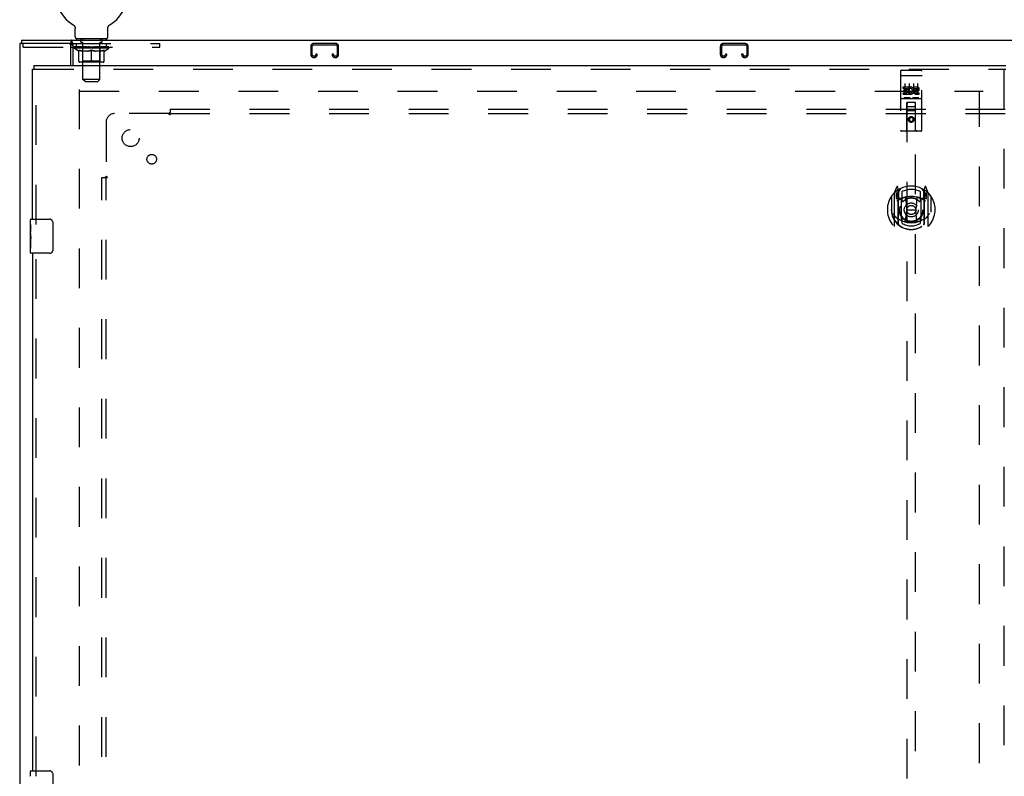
# Model space of a CAD drawing. Header units: inches. Extents: x 0 to 212, y 0 to 137.
# Tile 10 of 31: x 36 to 65, y 84 to 106. Entities that reach past the tile are written whole.
import ezdxf

# ---------------------------------------------------------------- set-up
doc = ezdxf.new("R2010")
doc.units = ezdxf.units.IN
doc.header["$LTSCALE"] = 11.654639
doc.header["$MEASUREMENT"] = 0
doc.linetypes.add('HIDDEN', pattern=[0.2, 0.1, -0.1])
doc.layers.get('0').update_dxf_attribs({"linetype": 'CONTINUOUS'})
for name, color, linetype in [('DEFAULT_2', 8, 'HIDDEN'), ('SECONDARY_OR_LEFT_DOOR_ASSEMBLY', 7, 'CONTINUOUS'), ('SUBPANEL', 7, 'CONTINUOUS')]:
    doc.layers.add(name, color=color, linetype=linetype)

msp = doc.modelspace()

# ---------------------------------------------------------------- linework, layer by layer
at = {"color": 7, "linetype": 'Continuous'}
for p, q in [((37.346, 105.93), (37.349, 105.927)), ((37.346, 105.93), (37.346, 105.93)), ((37.349, 105.927), (37.353, 105.925)), ((37.353, 105.925), (37.357, 105.922)), ((37.357, 105.922), (37.36, 105.92)), ((37.36, 105.92), (37.363, 105.917)), ((37.363, 105.917), (37.367, 105.914)), ((37.367, 105.914), (37.37, 105.911)), ((37.37, 105.911), (37.373, 105.908)), ((37.373, 105.908), (37.376, 105.905)), ((37.376, 105.905), (37.379, 105.902)), ((37.378, 105.902), (37.381, 105.898)), ((37.381, 105.898), (37.384, 105.895)), ((37.384, 105.895), (37.386, 105.891)), ((37.386, 105.891), (37.389, 105.887)), ((38.376, 105.887), (38.378, 105.891)), ((38.378, 105.891), (38.38, 105.895)), ((38.38, 105.895), (38.383, 105.898)), ((38.383, 105.898), (38.386, 105.902)), ((38.386, 105.902), (38.389, 105.905)), ((38.388, 105.905), (38.391, 105.908)), ((38.391, 105.908), (38.394, 105.911)), ((38.394, 105.911), (38.398, 105.914)), ((38.398, 105.914), (38.401, 105.917)), ((38.401, 105.917), (38.404, 105.92)), ((38.404, 105.92), (38.408, 105.922)), ((38.408, 105.922), (38.411, 105.925)), ((38.411, 105.925), (38.415, 105.927)), ((38.411, 105.925), (38.413, 105.926)), ((38.415, 105.927), (38.418, 105.93)), ((38.418, 105.93), (38.418, 105.93)), ((37.389, 105.888), (37.391, 105.884)), ((37.391, 105.884), (37.393, 105.88)), ((37.393, 105.88), (37.395, 105.876)), ((37.395, 105.876), (37.397, 105.872)), ((37.397, 105.872), (37.398, 105.868)), ((37.398, 105.868), (37.4, 105.864)), ((37.4, 105.864), (37.401, 105.86)), ((37.401, 105.86), (37.402, 105.856)), ((37.402, 105.856), (37.404, 105.852)), ((37.407, 105.573), (37.407, 105.822)), ((38.357, 105.822), (38.357, 105.826)), ((38.357, 105.573), (38.357, 105.822)), ((38.36, 105.847), (38.361, 105.852)), ((38.361, 105.852), (38.362, 105.856)), ((38.362, 105.856), (38.363, 105.86)), ((38.363, 105.86), (38.364, 105.864)), ((38.364, 105.864), (38.366, 105.868)), ((38.366, 105.868), (38.368, 105.872)), ((38.368, 105.872), (38.369, 105.876)), ((38.369, 105.876), (38.371, 105.88)), ((38.371, 105.88), (38.373, 105.884)), ((38.373, 105.884), (38.376, 105.888)), ((35.83, 105.483), (35.83, 105.379)), ((35.83, 105.483), (96.726, 105.483)), ((37.285, 105.379), (37.285, 105.483)), ((37.331, 105.386), (37.331, 104.733)), ((37.445, 105.513), (37.445, 105.483)), ((38.32, 105.513), (37.445, 105.513)), ((38.32, 105.513), (38.32, 105.483)), ((37.278, 105.275), (37.331, 105.275))]:
    msp.add_line(p, q, dxfattribs=at)
at = {"color": 3, "linetype": 'Continuous'}
for p, q in [((35.778, 105.379), (35.778, 45.587)), ((37.285, 105.379), (35.778, 105.379)), ((37.278, 104.733), (37.278, 105.319))]:
    msp.add_line(p, q, dxfattribs=at)
at = {"color": 7, "linetype": 'Continuous'}
for points in [[(37.404, 105.852), (37.404, 105.847), (37.405, 105.843), (37.406, 105.839), (37.406, 105.834), (37.407, 105.83), (37.407, 105.826), (37.407, 105.822)], [(37.407, 105.83), (37.407, 105.826), (37.407, 105.822)], [(38.357, 105.826), (38.357, 105.83), (38.358, 105.834), (38.358, 105.839), (38.359, 105.843), (38.36, 105.847)], [(38.357, 105.826), (38.357, 105.83), (38.358, 105.834), (38.358, 105.839), (38.359, 105.843)], [(37.317, 105.432), (37.315, 105.437), (37.314, 105.442), (37.313, 105.447), (37.311, 105.452), (37.31, 105.457), (37.308, 105.461), (37.307, 105.465), (37.305, 105.469), (37.303, 105.472), (37.301, 105.474), (37.299, 105.477), (37.297, 105.479), (37.294, 105.481), (37.292, 105.482), (37.29, 105.482), (37.287, 105.483), (37.285, 105.483)], [(37.331, 105.386), (37.329, 105.388), (37.328, 105.391), (37.327, 105.394), (37.325, 105.398), (37.324, 105.402), (37.322, 105.407), (37.321, 105.412), (37.32, 105.417), (37.319, 105.422), (37.317, 105.432)]]:
    msp.add_lwpolyline(points, dxfattribs=at)
at = {"color": 3, "linetype": 'Continuous'}
for points in [[(37.301, 105.36), (37.3, 105.363), (37.299, 105.366), (37.298, 105.368), (37.297, 105.37), (37.295, 105.372), (37.294, 105.374), (37.292, 105.376), (37.291, 105.377), (37.289, 105.378), (37.288, 105.379), (37.286, 105.379), (37.285, 105.379)], [(37.331, 105.323), (37.329, 105.323), (37.326, 105.324), (37.324, 105.325), (37.322, 105.326), (37.32, 105.328), (37.318, 105.329), (37.316, 105.331), (37.314, 105.333), (37.313, 105.335), (37.311, 105.338), (37.31, 105.34), (37.308, 105.343), (37.307, 105.346), (37.306, 105.348), (37.304, 105.351), (37.303, 105.354), (37.301, 105.36)]]:
    msp.add_lwpolyline(points, dxfattribs=at)
at = {"color": 7, "linetype": 'Continuous'}
for centre, radius, start, end in [((37.882, 106.837), 1.054, 300.3993, 239.6007), ((37.467, 105.573), 0.06, 180, 270), ((38.297, 105.573), 0.06, 270, 360)]:
    msp.add_arc(centre, radius, start, end, dxfattribs=at)
at = {"color": 3, "linetype": 'Continuous'}
msp.add_arc((37.218, 105.319), 0.06, 0, 90, dxfattribs=at)
at = {"layer": 'DEFAULT_2', "color": 8, "linetype": 'HIDDEN'}
for p, q in [((37.346, 105.93), (37.346, 105.93)), ((37.351, 105.926), (37.353, 105.925)), ((35.882, 105.275), (35.882, 105.379)), ((37.285, 105.379), (39.882, 105.379)), ((37.445, 105.275), (37.445, 105.379)), ((37.572, 105.423), (37.572, 105.503)), ((37.641, 105.413), (37.582, 105.413)), ((37.632, 105.513), (37.632, 105.483)), ((37.633, 104.323), (37.633, 105.403)), ((38.182, 105.413), (38.123, 105.413)), ((38.131, 104.323), (38.131, 105.403)), ((38.132, 105.513), (38.132, 105.483)), ((38.192, 105.423), (38.192, 105.503)), ((38.32, 105.275), (38.32, 105.379)), ((39.882, 105.275), (39.882, 105.379)), ((45.042, 105.379), (44.389, 105.379)), ((44.389, 105.339), (45.042, 105.339)), ((57.042, 105.379), (56.389, 105.379)), ((56.389, 105.339), (57.042, 105.339)), ((35.882, 105.275), (37.278, 105.275)), ((37.331, 105.275), (39.882, 105.275)), ((37.376, 105.243), (37.376, 105.28)), ((37.503, 105.153), (37.376, 105.243)), ((38.388, 105.243), (37.376, 105.243)), ((37.384, 105.275), (37.384, 105.28)), ((37.39, 105.272), (37.39, 105.275)), ((37.39, 105.272), (38.374, 105.272)), ((37.398, 105.272), (37.398, 105.275)), ((37.398, 105.272), (37.398, 105.275)), ((37.406, 105.275), (37.406, 105.28)), ((37.419, 105.272), (37.419, 105.275)), ((37.421, 105.272), (37.421, 105.275)), ((37.444, 105.275), (37.444, 105.28)), ((37.455, 105.272), (37.455, 105.275)), ((37.457, 105.272), (37.457, 105.275)), ((37.621, 105.274), (37.46, 105.274)), ((37.494, 105.275), (37.494, 105.28)), ((37.495, 105.272), (37.495, 105.274)), ((37.496, 105.272), (37.496, 105.274)), ((37.498, 105.272), (37.498, 105.274)), ((37.503, 105.153), (37.512, 105.153)), ((37.504, 105.272), (37.504, 105.275)), ((37.504, 105.272), (37.504, 105.274)), ((37.507, 105.272), (37.507, 105.275)), ((37.51, 105.272), (37.51, 105.275)), ((37.512, 104.863), (37.512, 105.188)), ((37.513, 105.272), (37.513, 105.274)), ((37.524, 105.272), (37.524, 105.274)), ((37.539, 105.272), (37.539, 105.277)), ((37.539, 105.272), (37.539, 105.274)), ((37.556, 105.272), (37.556, 105.274)), ((37.557, 105.275), (37.557, 105.28)), ((37.564, 105.272), (37.564, 105.275)), ((37.568, 105.272), (37.568, 105.275)), ((37.575, 105.272), (37.575, 105.274)), ((37.584, 105.272), (37.584, 105.278)), ((37.597, 105.272), (37.597, 105.274)), ((37.599, 105.272), (37.599, 105.274)), ((37.621, 105.272), (37.621, 105.274)), ((37.674, 105.274), (37.625, 105.274)), ((37.769, 105.153), (37.625, 105.153)), ((37.629, 105.275), (37.629, 105.28)), ((37.632, 104.866), (37.632, 105.24)), ((37.634, 105.272), (37.634, 105.275)), ((37.638, 105.272), (37.638, 105.275)), ((37.643, 105.272), (37.643, 105.279)), ((37.646, 105.272), (37.646, 105.274)), ((37.655, 105.272), (37.655, 105.274)), ((37.674, 105.272), (37.674, 105.274)), ((37.734, 105.274), (37.687, 105.274)), ((37.703, 105.272), (37.703, 105.274)), ((37.709, 105.275), (37.709, 105.28)), ((37.712, 105.272), (37.712, 105.275)), ((37.714, 105.272), (37.714, 105.279)), ((37.716, 105.272), (37.716, 105.275)), ((37.722, 105.272), (37.722, 105.275)), ((37.734, 105.272), (37.734, 105.274)), ((37.799, 105.274), (37.755, 105.274)), ((37.765, 105.272), (37.765, 105.274)), ((37.791, 105.274), (37.882, 105.28)), ((37.794, 105.275), (37.794, 105.28)), ((37.795, 105.28), (37.794, 105.28)), ((37.795, 105.275), (37.795, 105.28)), ((37.795, 105.272), (37.795, 105.275)), ((37.798, 105.272), (37.798, 105.275)), ((37.799, 105.272), (37.799, 105.275)), ((37.799, 105.272), (37.799, 105.274)), ((37.865, 105.274), (37.827, 105.274)), ((37.831, 105.272), (37.831, 105.274)), ((37.865, 105.272), (37.865, 105.274)), ((37.88, 105.275), (37.88, 105.275)), ((37.88, 105.272), (37.88, 105.275)), ((37.88, 105.272), (37.88, 105.275)), ((37.882, 105.275), (37.882, 105.28)), ((37.882, 104.834), (37.882, 105.188)), ((37.884, 105.272), (37.884, 105.275)), ((37.884, 105.272), (37.884, 105.275)), ((37.884, 105.275), (37.884, 105.275)), ((37.886, 105.274), (37.937, 105.274)), ((37.899, 105.272), (37.899, 105.274)), ((37.912, 105.274), (37.912, 105.278)), ((37.912, 105.278), (37.974, 105.274)), ((37.929, 105.274), (37.929, 105.277)), ((37.933, 105.272), (37.933, 105.274)), ((37.965, 105.272), (37.965, 105.275)), ((37.966, 105.272), (37.966, 105.275)), ((37.966, 105.272), (37.966, 105.274)), ((37.966, 105.274), (38.009, 105.274)), ((37.97, 105.275), (37.97, 105.28)), ((37.97, 105.275), (37.97, 105.28)), ((37.97, 105.28), (37.97, 105.28)), ((37.97, 105.272), (37.97, 105.275)), ((38.139, 105.153), (37.995, 105.153)), ((37.999, 105.272), (37.999, 105.274)), ((38.03, 105.272), (38.03, 105.274)), ((38.03, 105.274), (38.077, 105.274)), ((38.042, 105.272), (38.042, 105.275)), ((38.048, 105.272), (38.048, 105.275)), ((38.05, 105.272), (38.05, 105.279)), ((38.052, 105.272), (38.052, 105.275)), ((38.055, 105.275), (38.055, 105.28)), ((38.061, 105.272), (38.061, 105.274)), ((38.09, 105.272), (38.09, 105.274)), ((38.09, 105.274), (38.139, 105.274)), ((38.109, 105.272), (38.109, 105.274)), ((38.118, 105.272), (38.118, 105.274)), ((38.121, 105.272), (38.121, 105.279)), ((38.126, 105.272), (38.126, 105.275)), ((38.13, 105.272), (38.13, 105.275)), ((38.132, 104.866), (38.132, 105.24)), ((38.135, 105.275), (38.135, 105.28)), ((38.143, 105.272), (38.143, 105.274)), ((38.143, 105.274), (38.304, 105.274)), ((38.165, 105.272), (38.165, 105.274)), ((38.168, 105.272), (38.168, 105.274)), ((38.18, 105.272), (38.18, 105.278)), ((38.189, 105.272), (38.189, 105.274)), ((38.196, 105.272), (38.196, 105.275)), ((38.2, 105.272), (38.2, 105.275)), ((38.207, 105.275), (38.207, 105.28)), ((38.209, 105.272), (38.209, 105.274)), ((38.225, 105.272), (38.225, 105.277)), ((38.225, 105.272), (38.225, 105.274)), ((38.24, 105.272), (38.24, 105.274)), ((38.251, 105.272), (38.251, 105.274)), ((38.253, 104.863), (38.253, 105.188)), ((38.253, 105.153), (38.261, 105.153)), ((38.255, 105.272), (38.255, 105.275)), ((38.257, 105.272), (38.257, 105.275)), ((38.26, 105.272), (38.26, 105.275)), ((38.26, 105.272), (38.26, 105.274)), ((38.261, 105.153), (38.388, 105.243)), ((38.266, 105.272), (38.266, 105.274)), ((38.268, 105.272), (38.268, 105.274)), ((38.269, 105.272), (38.269, 105.274)), ((38.27, 105.275), (38.27, 105.28)), ((38.307, 105.272), (38.307, 105.275)), ((38.309, 105.272), (38.309, 105.275)), ((38.32, 105.275), (38.32, 105.28)), ((38.343, 105.272), (38.343, 105.275)), ((38.345, 105.272), (38.345, 105.275)), ((38.358, 105.275), (38.358, 105.28)), ((38.366, 105.272), (38.366, 105.275)), ((38.367, 105.272), (38.367, 105.275)), ((38.374, 105.272), (38.374, 105.275)), ((38.381, 105.275), (38.381, 105.28)), ((38.388, 105.243), (38.388, 105.28)), ((44.309, 105.299), (44.309, 105.053)), ((44.349, 105.053), (44.349, 105.299)), ((44.457, 105.066), (44.457, 105.053)), ((44.497, 105.066), (44.457, 105.066)), ((44.497, 105.053), (44.497, 105.066)), ((44.934, 105.066), (44.934, 105.053)), ((44.974, 105.066), (44.934, 105.066)), ((44.974, 105.053), (44.974, 105.066)), ((45.082, 105.299), (45.082, 105.053)), ((45.122, 105.053), (45.122, 105.299)), ((56.309, 105.299), (56.309, 105.053)), ((56.349, 105.053), (56.349, 105.299)), ((56.457, 105.066), (56.457, 105.053)), ((56.497, 105.066), (56.457, 105.066)), ((56.497, 105.053), (56.497, 105.066)), ((56.934, 105.066), (56.934, 105.053)), ((56.974, 105.066), (56.934, 105.066)), ((56.974, 105.053), (56.974, 105.066)), ((57.082, 105.299), (57.082, 105.053)), ((57.122, 105.053), (57.122, 105.299)), ((38.223, 104.834), (37.541, 104.834)), ((37.632, 104.866), (37.6, 104.834)), ((38.132, 104.866), (37.632, 104.866)), ((38.132, 104.866), (38.164, 104.834)), ((44.417, 105.013), (44.389, 105.013)), ((44.389, 104.973), (44.417, 104.973)), ((45.042, 105.013), (45.014, 105.013)), ((45.014, 104.973), (45.042, 104.973)), ((56.417, 105.013), (56.389, 105.013)), ((56.389, 104.973), (56.417, 104.973)), ((57.042, 105.013), (57.014, 105.013)), ((57.014, 104.973), (57.042, 104.973)), ((37.693, 104.263), (37.633, 104.323)), ((38.131, 104.323), (37.633, 104.323)), ((37.693, 104.263), (38.071, 104.263)), ((38.071, 104.263), (38.131, 104.323)), ((37.528, 46.931), (37.528, 104.035)), ((37.528, 103.983), (64.007, 103.983)), ((63.903, 46.998), (63.903, 103.968))]:
    msp.add_line(p, q, dxfattribs=at)
for points in [[(37.512, 105.188), (37.532, 105.18), (37.553, 105.173), (37.572, 105.167), (37.592, 105.162), (37.612, 105.157), (37.631, 105.153)], [(37.625, 105.153), (37.607, 105.157), (37.588, 105.162), (37.569, 105.167), (37.55, 105.173), (37.531, 105.18), (37.512, 105.187)], [(37.761, 105.153), (37.781, 105.157), (37.801, 105.162), (37.821, 105.167), (37.841, 105.173), (37.862, 105.18), (37.882, 105.188)], [(37.882, 105.187), (37.863, 105.18), (37.844, 105.173), (37.825, 105.167), (37.806, 105.162), (37.788, 105.157), (37.769, 105.153)], [(37.882, 105.188), (37.903, 105.18), (37.923, 105.173), (37.943, 105.167), (37.963, 105.162), (37.983, 105.157), (38.003, 105.153)], [(37.995, 105.153), (37.976, 105.157), (37.958, 105.162), (37.939, 105.167), (37.92, 105.173), (37.901, 105.18), (37.882, 105.187)], [(38.133, 105.153), (38.152, 105.157), (38.172, 105.162), (38.192, 105.167), (38.212, 105.173), (38.232, 105.18), (38.253, 105.188)], [(38.253, 105.187), (38.233, 105.18), (38.214, 105.173), (38.195, 105.167), (38.176, 105.162), (38.157, 105.157), (38.139, 105.153)]]:
    msp.add_lwpolyline(points, dxfattribs=at)
for centre, radius, start, end in [((37.562, 105.503), 0.01, 0, 90), ((37.582, 105.423), 0.01, 180, 270), ((37.623, 105.403), 0.01, 0, 90), ((38.141, 105.403), 0.01, 90, 180), ((38.182, 105.423), 0.01, 270, 360), ((38.202, 105.503), 0.01, 90, 180), ((44.389, 105.299), 0.08, 90, 180), ((44.389, 105.299), 0.04, 90, 180), ((45.042, 105.299), 0.08, 0, 90), ((45.042, 105.299), 0.04, 0, 90), ((56.389, 105.299), 0.08, 90, 180), ((56.389, 105.299), 0.04, 90, 180), ((57.042, 105.299), 0.08, 0, 90), ((57.042, 105.299), 0.04, 0, 90), ((37.6, 105.24), 0.0318, 0, 90), ((38.164, 105.24), 0.0318, 90, 180), ((44.389, 105.053), 0.08, 180, 270), ((44.389, 105.053), 0.04, 180, 270), ((44.417, 105.053), 0.08, 270, 360), ((44.417, 105.053), 0.04, 270, 360), ((45.014, 105.053), 0.08, 180, 270), ((45.014, 105.053), 0.04, 180, 270), ((45.042, 105.053), 0.08, 270, 360), ((45.042, 105.053), 0.04, 270, 360), ((56.389, 105.053), 0.08, 180, 270), ((56.389, 105.053), 0.04, 180, 270), ((56.417, 105.053), 0.08, 270, 360), ((56.417, 105.053), 0.04, 270, 360), ((57.014, 105.053), 0.08, 180, 270), ((57.014, 105.053), 0.04, 180, 270), ((57.042, 105.053), 0.08, 270, 360), ((57.042, 105.053), 0.04, 270, 360), ((37.541, 104.863), 0.0296, 180, 270), ((38.223, 104.863), 0.0296, 270, 360)]:
    msp.add_arc(centre, radius, start, end, dxfattribs=at)
for centre, major_axis, ratio, start_param, end_param in [((37.882, 105.28), (0.506, 0.005), 0.05963, 2.96643, 3.140963), ((37.36, 105.27), (0.158, 0), 0.060556, 0.430652, 1.470503), ((37.882, 105.28), (0.506, 0), 0.060556, -3.141593, -2.96706), ((37.36, 105.265), (0.158, 0.002), 0.05963, 1.376596, 1.469874), ((37.882, 105.28), (0.506, 0.011), 0.05688, 2.791345, 2.965878), ((37.341, 105.27), (0.158, 0.002), 0.05963, 0.25549, 1.295341), ((37.395, 105.27), (0.158, -0.002), 0.05963, 0.605815, 1.645666), ((37.882, 105.28), (0.506, -0.005), 0.05963, -2.96643, -2.791898), ((37.395, 105.265), (0.158, 0), 0.060556, 1.551758, 1.645036), ((37.341, 105.265), (0.158, 0.003), 0.05688, 1.20151, 1.294789), ((37.396, 105.267), (0.131, 0.001), 0.05963, 1.065228, 1.614276), ((37.381, 105.267), (0.131, 0.003), 0.05688, 0.890143, 1.43919), ((37.427, 105.267), (0.131, 0), 0.060556, 1.240391, 1.789438), ((37.882, 105.28), (0.506, 0.015), 0.052395, 2.616403, 2.790936), ((37.338, 105.27), (0.158, 0.003), 0.05688, 0.080405, 1.120256), ((37.445, 105.27), (0.158, -0.003), 0.05688, 0.7809, 1.820751), ((37.882, 105.28), (0.506, -0.011), 0.05688, -2.791345, -2.616812), ((37.445, 105.265), (0.158, -0.002), 0.05963, 1.72692, 1.820198), ((37.338, 105.265), (0.158, 0.005), 0.052395, 1.026568, 1.119847), ((37.38, 105.267), (0.131, 0.004), 0.052395, 0.715201, 1.264248), ((37.471, 105.267), (0.131, -0.001), 0.05963, 1.415553, 1.9646), ((37.882, 105.28), (0.506, 0.02), 0.046319, 2.441654, 2.616187), ((37.509, 105.27), (0.158, -0.005), 0.052395, 0.955842, 1.995693), ((37.351, 105.27), (0.158, 0.005), 0.052395, -0.094537, 0.945314), ((37.882, 105.28), (0.506, -0.015), 0.052395, -2.616403, -2.44187), ((37.509, 105.265), (0.158, -0.003), 0.05688, 1.902006, 1.995284), ((37.351, 105.265), (0.158, 0.006), 0.046319, 0.851819, 0.945098), ((37.395, 105.267), (0.131, 0.005), 0.046319, 0.540452, 1.089499), ((37.528, 105.267), (0.131, -0.003), 0.05688, 1.590638, 2.139686), ((37.882, 105.28), (0.506, 0.024), 0.038841, 2.267123, 2.441656), ((37.583, 105.27), (0.158, -0.006), 0.046319, 1.130591, 2.170442), ((37.381, 105.27), (0.158, 0.006), 0.046319, -0.269286, 0.770565), ((37.882, 105.28), (0.506, -0.02), 0.046319, -2.441654, -2.267121), ((37.583, 105.265), (0.158, -0.005), 0.052395, 2.076947, 2.170226), ((37.381, 105.265), (0.158, 0.007), 0.038841, 0.677289, 0.770567), ((37.424, 105.267), (0.131, 0.006), 0.038841, 0.365921, 0.914969), ((37.596, 105.267), (0.131, -0.004), 0.052395, 1.76558, 2.314627), ((37.882, 105.28), (0.506, 0.027), 0.030195, 2.09281, 2.267343), ((37.667, 105.27), (0.158, -0.007), 0.038841, 1.305122, 2.344973), ((37.426, 105.27), (0.158, 0.007), 0.038841, -0.443817, 0.596034), ((37.882, 105.28), (0.506, -0.024), 0.038841, -2.267123, -2.092591), ((37.667, 105.265), (0.158, -0.006), 0.046319, 2.251696, 2.344975), ((37.426, 105.265), (0.158, 0.008), 0.030195, 0.502975, 0.596254), ((37.468, 105.267), (0.131, 0.007), 0.030195, 0.191608, 0.740655), ((37.672, 105.267), (0.131, -0.005), 0.046319, 1.940329, 2.489376), ((37.485, 105.27), (0.158, 0.008), 0.030195, -0.61813, 0.421721), ((37.882, 105.28), (0.506, 0.029), 0.020645, 1.918687, 2.09322), ((37.758, 105.27), (0.158, -0.008), 0.030195, 1.479435, 2.519286), ((37.882, 105.28), (0.506, -0.027), 0.030195, -2.09281, -1.918277), ((37.758, 105.265), (0.158, -0.007), 0.038841, 2.426227, 2.519505), ((37.485, 105.265), (0.158, 0.009), 0.020645, 0.328852, 0.422131), ((37.524, 105.267), (0.131, 0.007), 0.020645, 0.017485, 0.566532), ((37.755, 105.267), (0.131, -0.006), 0.038841, 2.11486, 2.663907), ((37.555, 105.27), (0.158, 0.009), 0.020645, -0.792253, 0.247598), ((37.882, 105.28), (0.506, 0.03), 0.010478, 1.744704, 1.919237), ((37.852, 105.27), (0.158, -0.009), 0.020645, 1.653558, 2.693409), ((37.882, 105.28), (0.506, -0.029), 0.020645, -1.918687, -1.744154), ((37.852, 105.265), (0.158, -0.008), 0.030195, 2.60054, 2.693819), ((37.555, 105.265), (0.158, 0.009), 0.010478, 0.154869, 0.248148), ((37.591, 105.267), (0.131, 0.008), 0.010478, 6.126688, 6.675735), ((37.841, 105.267), (0.131, -0.007), 0.030195, 2.289173, 2.83822), ((37.636, 105.27), (0.158, 0.009), 0.010478, -0.966236, -0.000846), ((37.947, 105.27), (0.158, -0.009), 0.010478, 1.827541, 2.867392), ((37.882, 105.28), (0.506, -0.03), 0.010478, -1.744704, -1.563007), ((37.947, 105.265), (0.158, -0.009), 0.020645, 2.774664, 2.867942), ((37.929, 105.267), (0.131, -0.007), 0.020645, 2.463296, 3.012344), ((37.818, 105.27), (0.158, 0.009), 0.010478, 0.274201, 1.314052), ((37.749, 105.267), (0.131, 0.008), 0.010478, -0.000483, 0.504314), ((37.724, 105.265), (0.158, 0.009), 0.010478, 0.099668, 0.192946), ((37.882, 105.28), (0.506, 0.03), 0.010478, -1.571421, -1.396888), ((38.04, 105.265), (0.158, -0.009), 0.010478, 2.74231, 2.948646), ((38.015, 105.267), (0.131, -0.008), 0.010478, 2.637279, 3.14189), ((37.913, 105.27), (0.158, 0.009), 0.020645, 0.448184, 1.488034), ((37.835, 105.267), (0.131, 0.007), 0.020645, 0.129249, 0.678296), ((37.818, 105.265), (0.158, 0.009), 0.020645, 0.273651, 0.366929), ((37.882, 105.28), (0.506, 0.029), 0.020645, -1.397439, -1.222906), ((38.128, 105.27), (0.158, -0.009), 0.010478, -3.140747, -2.175357), ((37.882, 105.28), (0.506, -0.03), 0.010478, 1.222355, 1.396888), ((38.007, 105.27), (0.158, 0.008), 0.030195, 0.622307, 1.662158), ((37.923, 105.267), (0.131, 0.007), 0.030195, 0.303372, 0.852419), ((38.174, 105.267), (0.131, -0.008), 0.010478, 2.749043, 3.29809), ((38.209, 105.27), (0.158, -0.009), 0.020645, 2.893995, 3.933846), ((37.913, 105.265), (0.158, 0.008), 0.030195, 0.447774, 0.541052), ((38.209, 105.265), (0.158, -0.009), 0.010478, 2.893445, 2.986723), ((37.882, 105.28), (0.506, 0.027), 0.030195, -1.223315, -1.048783), ((37.882, 105.28), (0.506, -0.029), 0.020645, 1.048373, 1.222906), ((38.097, 105.27), (0.158, 0.007), 0.038841, 0.79662, 1.836471), ((38.009, 105.267), (0.131, 0.006), 0.038841, 0.477686, 1.026733), ((38.24, 105.267), (0.131, -0.007), 0.020645, 2.57506, 3.124108), ((38.28, 105.27), (0.158, -0.008), 0.030195, 2.719872, 3.759723), ((38.181, 105.27), (0.158, 0.006), 0.046319, 0.971151, 2.011002), ((38.007, 105.265), (0.158, 0.007), 0.038841, 0.622087, 0.715366), ((38.28, 105.265), (0.158, -0.009), 0.020645, 2.719462, 2.812741), ((37.882, 105.28), (0.506, 0.024), 0.038841, -1.049002, -0.874469), ((37.882, 105.28), (0.506, -0.027), 0.030195, 0.87425, 1.048783), ((38.092, 105.267), (0.131, 0.005), 0.046319, 0.652216, 1.201263), ((38.255, 105.27), (0.158, 0.005), 0.052395, 1.1459, 2.185751), ((38.297, 105.267), (0.131, -0.007), 0.030195, 2.400937, 2.949985), ((38.338, 105.27), (0.158, -0.007), 0.038841, 2.545558, 3.585409), ((38.169, 105.267), (0.131, 0.004), 0.052395, 0.826965, 1.376012), ((38.097, 105.265), (0.158, 0.006), 0.046319, 0.796618, 0.889896), ((38.338, 105.265), (0.158, -0.008), 0.030195, 2.545339, 2.638617), ((38.319, 105.27), (0.158, 0.003), 0.05688, 1.320842, 2.360692), ((37.882, 105.28), (0.506, 0.02), 0.046319, -0.874471, -0.699939), ((37.882, 105.28), (0.506, -0.024), 0.038841, 0.699936, 0.874469), ((38.383, 105.27), (0.158, -0.006), 0.046319, 2.371028, 3.410879), ((38.34, 105.267), (0.131, -0.006), 0.038841, 2.226624, 2.775671), ((38.369, 105.27), (0.158, 0.002), 0.05963, 1.495927, 2.535778), ((38.236, 105.267), (0.131, 0.003), 0.05688, 1.001907, 1.550954), ((38.413, 105.27), (0.158, -0.005), 0.052395, 2.196279, 3.23613), ((38.181, 105.265), (0.158, 0.005), 0.052395, 0.971367, 1.064645), ((38.369, 105.267), (0.131, -0.005), 0.046319, 2.052093, 2.601141), ((38.404, 105.27), (0.158, 0), 0.060556, 1.671089, 2.71094), ((38.383, 105.265), (0.158, -0.007), 0.038841, 2.371026, 2.464304), ((38.427, 105.27), (0.158, -0.003), 0.05688, 2.021337, 3.061188), ((37.882, 105.28), (0.506, 0.015), 0.052395, -0.699723, -0.52519), ((37.882, 105.28), (0.506, -0.02), 0.046319, 0.525406, 0.699939), ((38.424, 105.27), (0.158, -0.002), 0.05963, 1.846251, 2.886102), ((38.293, 105.267), (0.131, 0.001), 0.05963, 1.176993, 1.72604), ((38.384, 105.267), (0.131, -0.004), 0.052395, 1.877344, 2.426392), ((38.337, 105.267), (0.131, 0), 0.060556, 1.352155, 1.901202), ((38.384, 105.267), (0.131, -0.003), 0.05688, 1.702402, 2.25145), ((38.368, 105.267), (0.131, -0.001), 0.05963, 1.527317, 2.076364), ((38.255, 105.265), (0.158, 0.003), 0.05688, 1.146309, 1.239587), ((38.413, 105.265), (0.158, -0.006), 0.046319, 2.196495, 2.289773), ((37.882, 105.28), (0.506, 0.011), 0.05688, -0.524781, -0.350248), ((37.882, 105.28), (0.506, -0.015), 0.052395, 0.350657, 0.52519), ((38.319, 105.265), (0.158, 0.002), 0.05963, 1.321394, 1.414673), ((38.427, 105.265), (0.158, -0.005), 0.052395, 2.021746, 2.115024), ((37.882, 105.28), (0.506, 0.005), 0.05963, -0.349695, -0.175162), ((37.882, 105.28), (0.506, -0.011), 0.05688, 0.175715, 0.350248), ((38.369, 105.265), (0.158, 0), 0.060556, 1.496556, 1.589835), ((38.424, 105.265), (0.158, -0.003), 0.05688, 1.846804, 1.940083), ((38.404, 105.265), (0.158, -0.002), 0.05963, 1.671719, 1.764997), ((37.882, 105.28), (0.506, 0), 0.060556, -0.174533, 0), ((37.882, 105.28), (0.506, -0.005), 0.05963, 0.000629, 0.175162)]:
    msp.add_ellipse(centre, major_axis=major_axis, ratio=ratio, start_param=start_param, end_param=end_param, dxfattribs=at)
at = {"layer": 'SECONDARY_OR_LEFT_DOOR_ASSEMBLY', "color": 3, "linetype": 'Continuous'}
for p, q in [((36.153, 100.233), (36.153, 104.629)), ((36.195, 104.733), (64.674, 104.733)), ((36.153, 99.233), (36.153, 84.066))]:
    msp.add_line(p, q, dxfattribs=at)
at = {"layer": 'SECONDARY_OR_LEFT_DOOR_ASSEMBLY', "color": 7, "linetype": 'Continuous'}
for p, q in [((36.153, 104.629), (36.195, 104.629)), ((36.195, 104.733), (36.195, 104.629)), ((36.093, 100.072), (36.093, 100.218)), ((36.108, 100.233), (36.648, 100.233)), ((36.748, 100.133), (36.748, 99.333)), ((36.093, 99.815), (36.093, 100.071)), ((36.099, 100.016), (36.093, 100.016)), ((36.093, 99.848), (36.1, 99.848)), ((36.1, 99.848), (36.1, 99.984)), ((36.093, 99.248), (36.093, 99.812)), ((36.095, 99.785), (36.093, 99.785)), ((36.093, 99.654), (36.099, 99.654)), ((36.093, 99.618), (36.1, 99.618)), ((36.093, 99.555), (36.1, 99.555)), ((36.094, 99.787), (36.096, 99.765)), ((36.1, 99.387), (36.1, 99.618)), ((36.093, 99.387), (36.1, 99.387)), ((36.648, 99.233), (36.108, 99.233)), ((36.093, 83.906), (36.093, 84.051)), ((36.108, 84.066), (36.648, 84.066)), ((36.748, 83.966), (36.748, 83.166))]:
    msp.add_line(p, q, dxfattribs=at)
at = {"layer": 'SECONDARY_OR_LEFT_DOOR_ASSEMBLY', "color": 8, "linetype": 'HIDDEN'}
for p, q in [((36.195, 104.629), (64.674, 104.629)), ((36.257, 100.078), (36.257, 104.629)), ((61.591, 104.57), (61.591, 102.845)), ((61.621, 104.6), (62.186, 104.6)), ((62.216, 102.845), (62.216, 104.57)), ((64.612, 104.629), (64.612, 46.337)), ((61.607, 104.442), (61.606, 104.442)), ((61.608, 104.442), (61.607, 104.442)), ((61.609, 104.442), (61.608, 104.442)), ((61.609, 104.442), (61.609, 104.442)), ((61.61, 104.442), (61.609, 104.442)), ((61.611, 104.442), (61.61, 104.442)), ((61.612, 104.442), (61.611, 104.442)), ((61.613, 104.442), (61.612, 104.442)), ((61.614, 104.442), (61.613, 104.442)), ((61.614, 104.442), (61.614, 104.442)), ((61.615, 104.442), (61.614, 104.442)), ((61.616, 104.442), (61.615, 104.442)), ((61.617, 104.442), (61.616, 104.442)), ((61.618, 104.442), (61.617, 104.442)), ((61.618, 104.442), (61.618, 104.442)), ((61.619, 104.442), (61.618, 104.442)), ((61.62, 104.442), (61.619, 104.442)), ((61.62, 104.442), (62.186, 104.442)), ((61.716, 104.209), (61.716, 103.903)), ((61.841, 104.209), (61.841, 103.903)), ((61.966, 104.209), (61.966, 103.903)), ((62.091, 104.209), (62.091, 103.903)), ((62.186, 104.442), (62.186, 104.442)), ((62.186, 104.442), (62.187, 104.442)), ((62.187, 104.442), (62.188, 104.442)), ((62.188, 104.442), (62.189, 104.442)), ((62.189, 104.442), (62.19, 104.442)), ((62.19, 104.442), (62.191, 104.442)), ((62.191, 104.442), (62.191, 104.442)), ((62.191, 104.442), (62.192, 104.442)), ((62.192, 104.442), (62.193, 104.442)), ((62.193, 104.442), (62.194, 104.442)), ((62.194, 104.442), (62.195, 104.442)), ((62.195, 104.442), (62.195, 104.442)), ((62.195, 104.442), (62.196, 104.442)), ((62.196, 104.442), (62.197, 104.442)), ((62.197, 104.442), (62.198, 104.442)), ((62.198, 104.442), (62.199, 104.442)), ((61.671, 104.065), (61.671, 104.108)), ((61.671, 104.108), (61.827, 104.108)), ((61.671, 104.065), (61.785, 104.065)), ((61.671, 103.894), (61.671, 103.937)), ((61.671, 103.937), (61.785, 103.937)), ((61.671, 103.894), (61.827, 103.894)), ((61.693, 103.98), (61.693, 104.023)), ((61.693, 104.023), (61.785, 104.023)), ((61.693, 103.98), (61.785, 103.98)), ((61.785, 104.023), (61.785, 104.065)), ((61.785, 103.937), (61.785, 103.98)), ((61.827, 103.93), (61.827, 104.108)), ((61.827, 103.93), (61.84, 103.949)), ((61.827, 103.894), (61.827, 103.907)), ((61.831, 103.905), (61.827, 103.907)), ((61.852, 104.06), (61.835, 104.099)), ((61.984, 104.065), (61.984, 104.108)), ((61.984, 104.108), (62.076, 104.108)), ((61.984, 104.065), (62.076, 104.065)), ((62.044, 103.98), (62.09, 103.98)), ((62.048, 104.021), (62.076, 104.021)), ((62.048, 103.937), (62.14, 103.937)), ((62.048, 103.894), (62.14, 103.894)), ((62.14, 103.894), (62.14, 103.937)), ((61.621, 103.772), (62.186, 103.772)), ((61.864, 103.788), (61.692, 103.788)), ((61.773, 102.845), (61.777, 103.655)), ((61.778, 103.655), (61.777, 103.655)), ((61.778, 103.655), (61.778, 77.654)), ((62.028, 103.655), (61.778, 103.655)), ((62.114, 103.788), (61.942, 103.788)), ((62.028, 77.654), (62.028, 103.655)), ((62.03, 103.655), (62.028, 103.655)), ((62.033, 102.845), (62.03, 103.655)), ((62.031, 103.405), (61.776, 103.405)), ((61.818, 103.53), (61.988, 103.53)), ((61.903, 103.227), (61.841, 103.191)), ((61.841, 103.191), (61.841, 103.119)), ((61.841, 103.191), (61.851, 103.185)), ((61.841, 103.119), (61.851, 103.125)), ((61.841, 103.119), (61.903, 103.083)), ((61.903, 103.216), (61.851, 103.185)), ((61.851, 103.185), (61.851, 103.125)), ((61.851, 103.125), (61.903, 103.095)), ((61.903, 103.227), (61.903, 103.216)), ((61.966, 103.191), (61.903, 103.227)), ((61.956, 103.185), (61.903, 103.216)), ((61.903, 103.095), (61.956, 103.125)), ((61.903, 103.083), (61.966, 103.119)), ((61.903, 103.083), (61.903, 103.095)), ((61.966, 103.191), (61.956, 103.185)), ((61.956, 103.125), (61.956, 103.185)), ((61.966, 103.119), (61.956, 103.125)), ((61.966, 103.119), (61.966, 103.191)), ((62.186, 102.815), (61.621, 102.815)), ((61.403, 100.995), (61.403, 100.028)), ((61.478, 101.181), (61.407, 101.006)), ((61.461, 100.991), (61.461, 100.841)), ((61.521, 100.991), (61.461, 100.991)), ((61.5, 101.077), (61.499, 101.076)), ((61.499, 101.076), (61.499, 101.076)), ((61.499, 101.076), (61.499, 101.076)), ((61.521, 101.098), (61.506, 101.178)), ((61.521, 100.082), (61.521, 101.098)), ((61.528, 101.026), (61.598, 101.135)), ((61.528, 100.081), (61.528, 101.084)), ((61.531, 101.06), (61.531, 100.852)), ((61.628, 101.038), (61.628, 100.785)), ((62.178, 100.785), (62.178, 101.038)), ((62.208, 101.135), (62.278, 101.026)), ((62.276, 100.852), (62.276, 101.06)), ((62.278, 100.081), (62.278, 101.084)), ((62.3, 101.178), (62.286, 101.098)), ((62.286, 101.098), (62.286, 100.082)), ((62.346, 100.991), (62.286, 100.991)), ((62.307, 101.076), (62.303, 101.079)), ((62.399, 101.006), (62.328, 101.181)), ((62.346, 100.841), (62.346, 100.991)), ((62.403, 100.028), (62.403, 100.995)), ((61.321, 100.9), (61.321, 100.511)), ((61.328, 100.897), (61.328, 100.44)), ((61.461, 100.841), (61.521, 100.841)), ((61.469, 100.958), (61.498, 100.912)), ((61.528, 100.966), (61.473, 100.966)), ((61.621, 100.839), (61.548, 100.839)), ((61.551, 100.832), (61.616, 100.832)), ((61.621, 100.198), (61.621, 100.83)), ((61.74, 100.856), (61.771, 100.511)), ((62.066, 100.856), (62.036, 100.511)), ((62.258, 100.839), (62.186, 100.839)), ((62.186, 100.83), (62.186, 100.198)), ((62.19, 100.832), (62.256, 100.832)), ((62.333, 100.966), (62.278, 100.966)), ((62.286, 100.841), (62.346, 100.841)), ((62.308, 100.912), (62.337, 100.958)), ((62.478, 100.897), (62.478, 100.44)), ((62.486, 100.511), (62.486, 100.9)), ((61.321, 100.511), (61.336, 100.512)), ((61.328, 100.44), (61.328, 100.437)), ((61.74, 100.172), (61.771, 100.511)), ((61.771, 100.511), (62.036, 100.511)), ((62.066, 100.172), (62.036, 100.511)), ((62.486, 100.511), (62.471, 100.512)), ((62.478, 100.44), (62.478, 100.437)), ((61.628, 100.224), (61.628, 100.121)), ((62.178, 100.121), (62.178, 100.224)), ((36.257, 83.911), (36.257, 99.388))]:
    msp.add_line(p, q, dxfattribs=at)
for points in [[(61.606, 104.442), (61.606, 104.442), (61.606, 104.441), (61.605, 104.441), (61.605, 104.441), (61.605, 104.441), (61.604, 104.441), (61.604, 104.441), (61.604, 104.441), (61.603, 104.441), (61.603, 104.441), (61.603, 104.441), (61.602, 104.441), (61.602, 104.441), (61.602, 104.441), (61.601, 104.441), (61.601, 104.441), (61.601, 104.441), (61.6, 104.441), (61.6, 104.44), (61.6, 104.44), (61.599, 104.44), (61.599, 104.44), (61.599, 104.44), (61.598, 104.44), (61.598, 104.44), (61.598, 104.44), (61.598, 104.44), (61.597, 104.44), (61.597, 104.44), (61.597, 104.44), (61.597, 104.44), (61.596, 104.439), (61.596, 104.439), (61.596, 104.439), (61.596, 104.439), (61.595, 104.439), (61.595, 104.439), (61.595, 104.439), (61.595, 104.439), (61.595, 104.439), (61.594, 104.439), (61.594, 104.439), (61.594, 104.438), (61.594, 104.438), (61.594, 104.438), (61.593, 104.438), (61.593, 104.438), (61.593, 104.438), (61.593, 104.438), (61.593, 104.438), (61.593, 104.438), (61.592, 104.438), (61.592, 104.437), (61.592, 104.437), (61.592, 104.437), (61.592, 104.437), (61.592, 104.437), (61.592, 104.437), (61.592, 104.437), (61.591, 104.437), (61.591, 104.437), (61.591, 104.437), (61.591, 104.436), (61.591, 104.436), (61.591, 104.436), (61.591, 104.436), (61.591, 104.436), (61.591, 104.436), (61.591, 104.436), (61.591, 104.436), (61.591, 104.436), (61.591, 104.436), (61.591, 104.435), (61.591, 104.435), (61.591, 104.435), (61.591, 104.435), (61.591, 104.435)], [(62.199, 104.442), (62.199, 104.442), (62.2, 104.442), (62.2, 104.442), (62.2, 104.441), (62.201, 104.441), (62.201, 104.441), (62.202, 104.441), (62.202, 104.441), (62.202, 104.441), (62.203, 104.441), (62.203, 104.441), (62.203, 104.441), (62.204, 104.441), (62.204, 104.441), (62.204, 104.441), (62.205, 104.441), (62.205, 104.441), (62.205, 104.441), (62.206, 104.441), (62.206, 104.441), (62.206, 104.44), (62.206, 104.44), (62.207, 104.44), (62.207, 104.44), (62.207, 104.44), (62.208, 104.44), (62.208, 104.44), (62.208, 104.44), (62.209, 104.44), (62.209, 104.44), (62.209, 104.44), (62.209, 104.44), (62.21, 104.44), (62.21, 104.439), (62.21, 104.439), (62.21, 104.439), (62.211, 104.439), (62.211, 104.439), (62.211, 104.439), (62.211, 104.439), (62.211, 104.439), (62.212, 104.439), (62.212, 104.439), (62.212, 104.439), (62.212, 104.438), (62.212, 104.438), (62.213, 104.438), (62.213, 104.438), (62.213, 104.438), (62.213, 104.438), (62.213, 104.438), (62.213, 104.438), (62.214, 104.438), (62.214, 104.438), (62.214, 104.437), (62.214, 104.437), (62.214, 104.437), (62.214, 104.437), (62.214, 104.437), (62.215, 104.437), (62.215, 104.437), (62.215, 104.437), (62.215, 104.437), (62.215, 104.437), (62.215, 104.436), (62.215, 104.436), (62.215, 104.436), (62.215, 104.436), (62.215, 104.436), (62.215, 104.436), (62.215, 104.436), (62.215, 104.436), (62.215, 104.436), (62.216, 104.436), (62.216, 104.435), (62.216, 104.435), (62.216, 104.435), (62.216, 104.435), (62.216, 104.435)], [(61.692, 103.788), (61.692, 103.788), (61.692, 103.788), (61.692, 103.788), (61.691, 103.788), (61.691, 103.788), (61.691, 103.788), (61.691, 103.788), (61.691, 103.789), (61.69, 103.789), (61.69, 103.789), (61.69, 103.789), (61.69, 103.789), (61.69, 103.789), (61.689, 103.789), (61.689, 103.789), (61.689, 103.789), (61.689, 103.789), (61.689, 103.789), (61.689, 103.789), (61.689, 103.789), (61.688, 103.789), (61.688, 103.789), (61.688, 103.789), (61.688, 103.789), (61.688, 103.789), (61.688, 103.789), (61.688, 103.789), (61.687, 103.789), (61.687, 103.789), (61.687, 103.789), (61.687, 103.789), (61.687, 103.789), (61.687, 103.789), (61.687, 103.789), (61.687, 103.789), (61.687, 103.789), (61.686, 103.789), (61.686, 103.789), (61.686, 103.789), (61.686, 103.789), (61.686, 103.789), (61.686, 103.79), (61.686, 103.79), (61.686, 103.79), (61.686, 103.79), (61.686, 103.79)], [(61.871, 103.79), (61.87, 103.79), (61.87, 103.79), (61.87, 103.79), (61.87, 103.79), (61.87, 103.789), (61.87, 103.789), (61.87, 103.789), (61.87, 103.789), (61.87, 103.789), (61.87, 103.789), (61.87, 103.789), (61.869, 103.789), (61.869, 103.789), (61.869, 103.789), (61.869, 103.789), (61.869, 103.789), (61.869, 103.789), (61.869, 103.789), (61.869, 103.789), (61.868, 103.789), (61.868, 103.789), (61.868, 103.789), (61.868, 103.789), (61.868, 103.789), (61.868, 103.789), (61.868, 103.789), (61.867, 103.789), (61.867, 103.789), (61.867, 103.789), (61.867, 103.789), (61.867, 103.789), (61.867, 103.789), (61.866, 103.789), (61.866, 103.789), (61.866, 103.789), (61.866, 103.789), (61.866, 103.789), (61.866, 103.789), (61.865, 103.788), (61.865, 103.788), (61.865, 103.788), (61.865, 103.788), (61.865, 103.788), (61.864, 103.788), (61.864, 103.788)], [(61.942, 103.788), (61.942, 103.788), (61.942, 103.788), (61.942, 103.788), (61.941, 103.788), (61.941, 103.788), (61.941, 103.788), (61.941, 103.788), (61.941, 103.789), (61.94, 103.789), (61.94, 103.789), (61.94, 103.789), (61.94, 103.789), (61.94, 103.789), (61.94, 103.789), (61.939, 103.789), (61.939, 103.789), (61.939, 103.789), (61.939, 103.789), (61.939, 103.789), (61.939, 103.789), (61.938, 103.789), (61.938, 103.789), (61.938, 103.789), (61.938, 103.789), (61.938, 103.789), (61.938, 103.789), (61.938, 103.789), (61.937, 103.789), (61.937, 103.789), (61.937, 103.789), (61.937, 103.789), (61.937, 103.789), (61.937, 103.789), (61.937, 103.789), (61.937, 103.789), (61.937, 103.789), (61.936, 103.789), (61.936, 103.789), (61.936, 103.789), (61.936, 103.789), (61.936, 103.789), (61.936, 103.79), (61.936, 103.79), (61.936, 103.79), (61.936, 103.79), (61.936, 103.79)], [(62.121, 103.79), (62.12, 103.79), (62.12, 103.79), (62.12, 103.79), (62.12, 103.79), (62.12, 103.789), (62.12, 103.789), (62.12, 103.789), (62.12, 103.789), (62.12, 103.789), (62.12, 103.789), (62.12, 103.789), (62.119, 103.789), (62.119, 103.789), (62.119, 103.789), (62.119, 103.789), (62.119, 103.789), (62.119, 103.789), (62.119, 103.789), (62.119, 103.789), (62.118, 103.789), (62.118, 103.789), (62.118, 103.789), (62.118, 103.789), (62.118, 103.789), (62.118, 103.789), (62.118, 103.789), (62.117, 103.789), (62.117, 103.789), (62.117, 103.789), (62.117, 103.789), (62.117, 103.789), (62.117, 103.789), (62.117, 103.789), (62.116, 103.789), (62.116, 103.789), (62.116, 103.789), (62.116, 103.789), (62.116, 103.789), (62.115, 103.788), (62.115, 103.788), (62.115, 103.788), (62.115, 103.788), (62.115, 103.788), (62.114, 103.788), (62.114, 103.788)], [(61.371, 100.398), (61.374, 100.393), (61.377, 100.388), (61.38, 100.383), (61.383, 100.378), (61.385, 100.374), (61.388, 100.37), (61.391, 100.366), (61.393, 100.362), (61.396, 100.358), (61.398, 100.354), (61.401, 100.351), (61.403, 100.348), (61.406, 100.344), (61.408, 100.341), (61.41, 100.338), (61.412, 100.335), (61.415, 100.333), (61.417, 100.33), (61.419, 100.327), (61.421, 100.325), (61.423, 100.323), (61.425, 100.32), (61.427, 100.318), (61.429, 100.316), (61.43, 100.314), (61.432, 100.312), (61.434, 100.31), (61.436, 100.308), (61.438, 100.307), (61.439, 100.305), (61.441, 100.304), (61.443, 100.302), (61.444, 100.301), (61.446, 100.299), (61.447, 100.298), (61.449, 100.296)], [(62.091, 100.155), (62.086, 100.153), (62.08, 100.152), (62.075, 100.15), (62.069, 100.149), (62.064, 100.148), (62.058, 100.146), (62.053, 100.145), (62.048, 100.144), (62.042, 100.143), (62.037, 100.142), (62.031, 100.141), (62.026, 100.14), (62.02, 100.139), (62.015, 100.138), (62.009, 100.137), (62.003, 100.136), (61.998, 100.135), (61.992, 100.135), (61.987, 100.134), (61.981, 100.133), (61.976, 100.133), (61.97, 100.132), (61.965, 100.132), (61.959, 100.131), (61.953, 100.131), (61.948, 100.13), (61.942, 100.13), (61.937, 100.13), (61.931, 100.13), (61.925, 100.129), (61.92, 100.129), (61.914, 100.129), (61.909, 100.129), (61.903, 100.129), (61.897, 100.129), (61.892, 100.129), (61.886, 100.129), (61.881, 100.129), (61.875, 100.13), (61.87, 100.13), (61.864, 100.13), (61.858, 100.13), (61.853, 100.131), (61.847, 100.131), (61.842, 100.132), (61.836, 100.132), (61.83, 100.133), (61.825, 100.133), (61.819, 100.134), (61.814, 100.135), (61.808, 100.135), (61.803, 100.136), (61.797, 100.137), (61.792, 100.138), (61.786, 100.139), (61.781, 100.14), (61.775, 100.141), (61.77, 100.142), (61.764, 100.143), (61.759, 100.144), (61.753, 100.145), (61.748, 100.146), (61.742, 100.148), (61.737, 100.149), (61.731, 100.15), (61.726, 100.152), (61.721, 100.153), (61.715, 100.155)], [(62.357, 100.296), (62.359, 100.298), (62.36, 100.299), (62.362, 100.3), (62.364, 100.302), (62.365, 100.303), (62.367, 100.305), (62.369, 100.307), (62.37, 100.308), (62.372, 100.31), (62.374, 100.312), (62.376, 100.314), (62.378, 100.316), (62.379, 100.318), (62.381, 100.32), (62.383, 100.323), (62.385, 100.325), (62.387, 100.327), (62.389, 100.33), (62.392, 100.333), (62.394, 100.335), (62.396, 100.338), (62.398, 100.341), (62.401, 100.344), (62.403, 100.348), (62.405, 100.351), (62.408, 100.354), (62.41, 100.358), (62.413, 100.362), (62.415, 100.366), (62.418, 100.37), (62.421, 100.374), (62.424, 100.378), (62.426, 100.383), (62.429, 100.388), (62.432, 100.393), (62.436, 100.398)]]:
    msp.add_lwpolyline(points, dxfattribs=at)
at = {"layer": 'SECONDARY_OR_LEFT_DOOR_ASSEMBLY', "color": 7, "linetype": 'Continuous'}
for points in [[(36.741, 100.169), (36.743, 100.163), (36.745, 100.158), (36.746, 100.152), (36.747, 100.146), (36.748, 100.139), (36.748, 100.133)], [(36.093, 100.072), (36.093, 100.069), (36.094, 100.064), (36.094, 100.059), (36.096, 100.045)], [(36.096, 100.045), (36.097, 100.038), (36.098, 100.03), (36.098, 100.021)], [(36.098, 100.021), (36.099, 100.012), (36.1, 100.003), (36.1, 99.994), (36.1, 99.984)], [(36.093, 99.815), (36.093, 99.806), (36.094, 99.797), (36.094, 99.787)], [(36.096, 99.765), (36.097, 99.754), (36.098, 99.742), (36.099, 99.729), (36.1, 99.717), (36.1, 99.704), (36.1, 99.691), (36.1, 99.678), (36.1, 99.665), (36.099, 99.653), (36.098, 99.641), (36.097, 99.629)], [(36.748, 99.333), (36.748, 99.327), (36.747, 99.32), (36.746, 99.314), (36.745, 99.308), (36.743, 99.302), (36.741, 99.297)], [(36.741, 84.002), (36.743, 83.997), (36.745, 83.991), (36.746, 83.985), (36.747, 83.979), (36.748, 83.973), (36.748, 83.966)]]:
    msp.add_lwpolyline(points, dxfattribs=at)
at = {"layer": 'SECONDARY_OR_LEFT_DOOR_ASSEMBLY', "color": 8, "linetype": 'HIDDEN'}
for centre, radius in [((61.903, 103.155), 0.085), ((61.903, 103.155), 0.0845), ((61.903, 100.504), 0.35), ((61.903, 100.504), 0.335), ((61.903, 100.504), 0.205), ((61.903, 100.504), 0.133)]:
    msp.add_circle(centre, radius, dxfattribs=at)
for centre, radius, start, end in [((61.621, 104.57), 0.03, 90, 180), ((62.186, 104.57), 0.03, 0, 90), ((61.877, 104.001), 0.107, 244.2636, 113.4027), ((61.877, 104.001), 0.0639, 234.8895, 113.4026), ((62.048, 103.958), 0.0635, 90, 270), ((62.048, 103.959), 0.0219, 100.307, 270), ((62.076, 104.043), 0.0644, 282.2995, 90.0775), ((62.076, 104.043), 0.0219, 269.9011, 90), ((61.621, 103.742), 0.03, 90, 180), ((61.818, 103.615), 0.04, 90, 180), ((61.988, 103.615), 0.04, 0, 90), ((62.186, 103.742), 0.03, 0, 90), ((61.818, 103.57), 0.04, 180, 270), ((61.988, 103.57), 0.04, 270, 360), ((61.621, 102.845), 0.03, 180, 270), ((61.743, 102.845), 0.03, 270, 360), ((62.063, 102.845), 0.03, 180, 270), ((62.186, 102.845), 0.03, 270, 360), ((61.903, 100.511), 0.7, 125.5126, 54.4874), ((61.903, 100.504), 0.7, 35.2961, 144.7039), ((61.418, 100.995), 0.015, 135.0748, 180), ((61.492, 101.176), 0.015, 10, 158.1959), ((61.508, 101.065), 0.02, 0, 125.5126), ((61.511, 101.06), 0.02, 0, 125.2543), ((61.548, 101.084), 0.02, 121.4688, 179.9992), ((61.903, 100.504), 0.6, 62.7204, 117.2796), ((62.258, 101.084), 0.02, 0, 58.5295), ((62.296, 101.06), 0.02, 54.7457, 180), ((62.298, 101.065), 0.02, 54.4874, 180), ((62.315, 101.176), 0.015, 21.8041, 170), ((62.388, 100.995), 0.015, 0, 44.9252), ((61.348, 100.897), 0.02, 144.7039, 180), ((61.473, 100.961), 0.005, 90, 212.6792), ((61.903, 100.199), 0.7, 53.2319, 126.7681), ((61.34, 100.81), 0.188, 0, 32.6792), ((61.548, 100.859), 0.02, 180, 270), ((61.551, 100.852), 0.02, 180, 270), ((61.616, 100.852), 0.02, 270, 293.464), ((61.636, 100.83), 0.015, 112.9863, 180), ((61.903, 100.192), 0.7, 66.536, 113.464), ((61.658, 100.785), 0.03, 180, 311.1261), ((61.903, 100.504), 0.343, 48.8739, 131.1261), ((61.72, 100.854), 0.02, 5.0796, 105.6131), ((62.086, 100.854), 0.02, 74.3869, 174.9204), ((62.148, 100.785), 0.03, 228.8739, 360), ((62.171, 100.83), 0.015, 0, 67.0137), ((62.19, 100.852), 0.02, 246.536, 270), ((62.256, 100.852), 0.02, 270, 360), ((62.258, 100.859), 0.02, 270, 360), ((62.466, 100.81), 0.188, 147.3208, 180), ((62.333, 100.961), 0.005, 327.3208, 90), ((62.458, 100.897), 0.02, 0, 35.2961), ((61.903, 100.514), 0.583, 180.2464, 359.7536), ((61.348, 100.44), 0.02, 180, 187.6622), ((61.903, 100.514), 0.58, 187.6622, 352.3378), ((62.458, 100.44), 0.02, 352.3378, 360), ((61.903, 100.829), 0.7, 229.529, 310.471), ((61.636, 100.198), 0.015, 180, 247.0137), ((61.658, 100.224), 0.03, 48.8739, 180), ((61.903, 100.514), 0.48, 235.0461, 304.9539), ((61.903, 100.504), 0.343, 228.8739, 311.1261), ((61.721, 100.174), 0.02, 254.4248, 354.9204), ((62.086, 100.174), 0.02, 185.0796, 285.5752), ((62.148, 100.224), 0.03, 0, 131.1261), ((62.171, 100.198), 0.015, 292.9863, 360), ((61.418, 100.028), 0.015, 180, 224.9252), ((61.536, 100.082), 0.015, 180, 229.6413), ((61.548, 100.081), 0.02, 180, 230.6594), ((62.258, 100.081), 0.02, 309.3378, 359.9984), ((62.271, 100.082), 0.015, 310.3587, 360), ((62.388, 100.028), 0.015, 315.0748, 360)]:
    msp.add_arc(centre, radius, start, end, dxfattribs=at)
at = {"layer": 'SECONDARY_OR_LEFT_DOOR_ASSEMBLY', "color": 7, "linetype": 'Continuous'}
for centre, radius, start, end in [((36.108, 100.218), 0.015, 90, 180), ((36.648, 100.133), 0.1, 21.1999, 90), ((36.648, 99.333), 0.1, 270, 338.7946), ((36.108, 99.248), 0.015, 180, 270), ((36.108, 84.051), 0.015, 90, 180), ((36.648, 83.966), 0.1, 21.1999, 90)]:
    msp.add_arc(centre, radius, start, end, dxfattribs=at)
msp.add_ellipse((36.356, 99.649), major_axis=(0.263, 0), ratio=0.432808, start_param=-3.141593, end_param=-2.961605, dxfattribs=at)
at = {"layer": 'SUBPANEL', "color": 8, "linetype": 'HIDDEN'}
for p, q in [((40.149, 103.327), (38.559, 103.327)), ((40.167, 103.345), (40.161, 103.339)), ((40.184, 103.452), (40.184, 103.365)), ((40.184, 103.452), (92.122, 103.452)), ((40.184, 103.286), (40.184, 103.365)), ((40.184, 103.327), (92.122, 103.327)), ((38.309, 103.077), (38.309, 101.487)), ((38.184, 49.514), (38.184, 101.452)), ((38.184, 101.452), (38.271, 101.452)), ((38.271, 101.452), (38.35, 101.452)), ((38.309, 49.514), (38.309, 101.452))]:
    msp.add_line(p, q, dxfattribs=at)
for points in [[(40.161, 103.339), (40.159, 103.337), (40.157, 103.335), (40.155, 103.333), (40.154, 103.332), (40.152, 103.33), (40.15, 103.328), (40.149, 103.327)], [(40.162, 103.307), (40.159, 103.312), (40.158, 103.314), (40.156, 103.317), (40.155, 103.319), (40.153, 103.321), (40.152, 103.323), (40.15, 103.325), (40.149, 103.327)], [(40.184, 103.286), (40.183, 103.287), (40.181, 103.287), (40.179, 103.288), (40.178, 103.289), (40.176, 103.29), (40.175, 103.291), (40.173, 103.293), (40.171, 103.294), (40.17, 103.296), (40.169, 103.297), (40.167, 103.299), (40.166, 103.301), (40.165, 103.303), (40.163, 103.305), (40.162, 103.307)], [(40.184, 103.365), (40.183, 103.363), (40.181, 103.361), (40.18, 103.359), (40.178, 103.357), (40.176, 103.355), (40.175, 103.353), (40.173, 103.352), (40.172, 103.35), (40.17, 103.348), (40.169, 103.347), (40.167, 103.345)], [(38.271, 101.452), (38.273, 101.453), (38.275, 101.455), (38.277, 101.456), (38.279, 101.458), (38.281, 101.46), (38.283, 101.461), (38.284, 101.463), (38.286, 101.464), (38.288, 101.466), (38.289, 101.467), (38.291, 101.469)], [(38.291, 101.469), (38.297, 101.475), (38.299, 101.477), (38.301, 101.479), (38.303, 101.481), (38.304, 101.483), (38.306, 101.484), (38.308, 101.486), (38.309, 101.487)], [(38.324, 101.477), (38.322, 101.478), (38.319, 101.48), (38.317, 101.481), (38.315, 101.483), (38.313, 101.484), (38.311, 101.486), (38.309, 101.487)], [(38.35, 101.452), (38.35, 101.454), (38.349, 101.455), (38.348, 101.457), (38.347, 101.458), (38.346, 101.46), (38.345, 101.462), (38.343, 101.463), (38.342, 101.465), (38.34, 101.466), (38.339, 101.467), (38.337, 101.469), (38.335, 101.47), (38.333, 101.471), (38.331, 101.473), (38.329, 101.474), (38.324, 101.477)]]:
    msp.add_lwpolyline(points, dxfattribs=at)
for centre, radius in [((39.028, 102.608), 0.25), ((39.647, 101.989), 0.141)]:
    msp.add_circle(centre, radius, dxfattribs=at)
msp.add_arc((38.559, 103.077), 0.25, 90, 180, dxfattribs=at)

doc.saveas('drawing.dxf')
